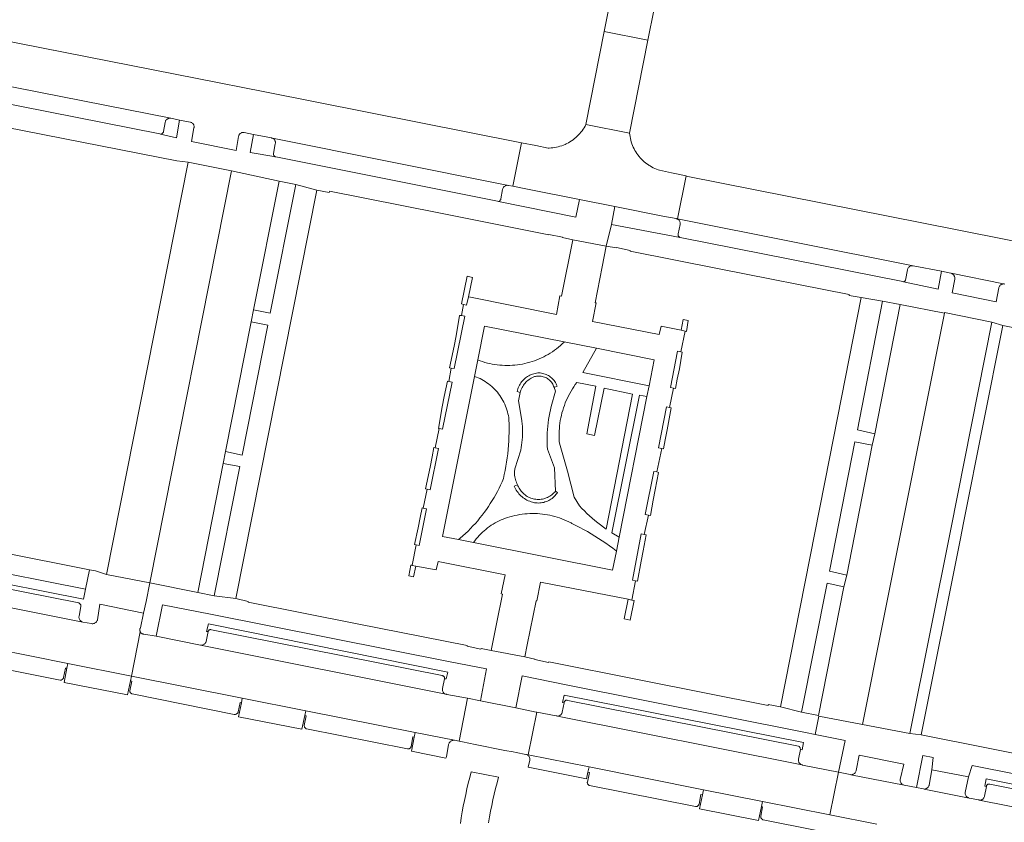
# Model space of a CAD drawing. Extents: x 152825 to 164088, y 457113 to 463005.
# Tile 70 of 256: x 156585 to 156685, y 459096 to 459178. Entities that reach past the tile are written whole.
import ezdxf

# ---------------------------------------------------------------- set-up
doc = ezdxf.new("R2010")
doc.units = 0
doc.header["$LTSCALE"] = 0.5
for name, color, linetype, lineweight in [('B-PV-VH-GESLOTENVERHARDING_ASFALT-GV', 251, 'CONTINUOUS', 18), ('B-PV-VH-ONVERHARD_ZAND-GV', 251, 'CONTINUOUS', 18), ('B-PV-VH-OPENVERHARDING_BETONSTRAATSTEEN-GV', 251, 'CONTINUOUS', 18)]:
    doc.layers.add(name, color=color, linetype=linetype, lineweight=lineweight)

msp = doc.modelspace()

# ---------------------------------------------------------------- linework, layer by layer
at = {"layer": 'B-PV-VH-GESLOTENVERHARDING_ASFALT-GV', "flags": 128}
msp.add_lwpolyline([(156632.853, 459096.365), (156632.955, 459096.951), (156633.065, 459097.535), (156633.183, 459098.118), (156633.309, 459098.699), (156633.442, 459099.279), (156633.583, 459099.857), (156633.732, 459100.432), (156633.889, 459101.006), (156631.1, 459101.566), (156630.945, 459100.986), (156630.797, 459100.404), (156630.658, 459099.82), (156630.526, 459099.235), (156630.402, 459098.647), (156630.286, 459098.058), (156630.177, 459097.468), (156630.077, 459096.876), (156629.984, 459096.283)], dxfattribs=at)
at = {"layer": 'B-PV-VH-ONVERHARD_ZAND-GV', "flags": 128}
for points in [[(156613.201, 459161.462), (156611.48, 459161.791), (156608.887, 459148.655), (156610.587, 459148.315)], [(156631.226, 459151.974), (156630.664, 459152.088), (156630.094, 459149.278), (156630.316, 459149.215), (156630.607, 459149.141), (156630.822, 459149.984)], [(156674.866, 459149.202), (156673.072, 459149.555), (156670.492, 459136.42), (156672.287, 459136.042)], [(156630.106, 459148.081), (156629.884, 459148.099), (156629.571, 459146.024), (156629.36, 459144.956), (156628.872, 459142.771), (156629.043, 459142.737), (156629.367, 459142.673), (156630.429, 459148.017)], [(156610.342, 459147.12), (156608.644, 459147.457), (156606.019, 459134.208), (156607.726, 459133.858)], [(156653.235, 459147.577), (156652.721, 459147.678), (156652.506, 459146.596), (156652.923, 459146.502), (156653.047, 459146.474)], [(156652.47, 459144.398), (156652.47, 459144.396), (156652.147, 459144.458), (156651.42, 459140.738), (156651.744, 459140.675), (156651.926, 459140.651), (156652.115, 459141.59), (156652.111, 459141.591), (156652.329, 459142.651), (156652.624, 459144.369)], [(156638.137, 459142.234), (156638.01, 459142.242), (156637.881, 459142.233), (156637.744, 459142.216), (156637.608, 459142.191), (156637.474, 459142.158), (156637.342, 459142.117), (156637.213, 459142.069), (156637.087, 459142.014), (156636.964, 459141.951), (156636.845, 459141.881), (156636.73, 459141.804), (156636.62, 459141.721), (156636.515, 459141.632), (156636.415, 459141.537), (156636.321, 459141.436), (156636.233, 459141.33), (156636.152, 459141.218), (156636.076, 459141.103), (156636.008, 459140.983), (156635.947, 459140.859), (156635.893, 459140.733), (156635.846, 459140.603), (156635.807, 459140.47), (156635.776, 459140.336), (156636.087, 459140.228), (156636.124, 459140.36), (156636.169, 459140.49), (156636.222, 459140.617), (156636.281, 459140.74), (156636.348, 459140.86), (156636.422, 459140.976), (156636.502, 459141.087), (156636.588, 459141.194), (156636.681, 459141.295), (156636.779, 459141.391), (156636.883, 459141.48), (156636.992, 459141.564), (156637.106, 459141.641), (156637.223, 459141.711), (156637.345, 459141.775), (156637.47, 459141.831), (156637.544, 459141.86), (156637.655, 459141.887), (156637.768, 459141.906), (156637.881, 459141.917), (156637.995, 459141.92), (156638.11, 459141.915), (156638.223, 459141.902), (156638.335, 459141.881), (156638.446, 459141.852), (156638.554, 459141.816), (156638.66, 459141.772), (156638.762, 459141.721), (156638.86, 459141.663), (156638.954, 459141.598), (156639.043, 459141.527), (156639.128, 459141.45), (156639.206, 459141.367), (156639.278, 459141.279), (156639.344, 459141.185), (156639.404, 459141.088), (156639.456, 459140.986), (156639.501, 459140.881), (156639.539, 459140.774), (156639.549, 459140.741), (156639.858, 459140.881), (156639.852, 459140.899), (156639.805, 459141.017), (156639.751, 459141.133), (156639.69, 459141.245), (156639.622, 459141.352), (156639.547, 459141.455), (156639.466, 459141.554), (156639.379, 459141.647), (156639.286, 459141.734), (156639.188, 459141.815), (156639.085, 459141.89), (156638.978, 459141.959), (156638.866, 459142.02), (156638.751, 459142.075), (156638.633, 459142.122), (156638.512, 459142.161), (156638.389, 459142.193), (156638.263, 459142.218)], [(156628.808, 459141.367), (156628.662, 459141.397), (156628.346, 459139.834), (156628.128, 459138.778), (156627.739, 459136.586), (156627.835, 459136.555), (156628.159, 459136.49), (156629.131, 459141.302)], [(156649.027, 459139.83), (156648.249, 459139.977), (156645.457, 459125.931), (156646.186, 459125.478)], [(156651.337, 459138.71), (156651.012, 459138.771), (156650.219, 459134.591), (156650.543, 459134.529), (156650.542, 459134.524), (156650.709, 459134.489), (156650.876, 459135.399), (156651.083, 459136.444), (156651.507, 459138.677)], [(156672.015, 459134.869), (156670.235, 459135.206), (156667.649, 459122.006), (156669.412, 459121.621)], [(156627.424, 459134.592), (156627.263, 459134.641), (156627.116, 459133.679), (156626.9, 459132.626), (156626.438, 459130.414), (156626.592, 459130.381), (156626.916, 459130.317), (156627.748, 459134.528)], [(156607.477, 459132.682), (156605.766, 459132.995), (156603.186, 459119.848), (156604.873, 459119.5)], [(156650.034, 459132.135), (156649.71, 459132.198), (156648.843, 459127.791), (156649.167, 459127.727), (156649.379, 459127.69), (156649.665, 459129.253), (156649.876, 459130.302), (156650.206, 459132.098)], [(156635.856, 459130.737), (156635.821, 459130.829), (156635.491, 459130.676), (156635.549, 459130.548), (156635.618, 459130.414), (156635.694, 459130.284), (156635.777, 459130.158), (156635.866, 459130.037), (156635.962, 459129.92), (156636.063, 459129.809), (156636.171, 459129.704), (156636.284, 459129.604), (156636.402, 459129.51), (156636.524, 459129.423), (156636.652, 459129.343), (156636.783, 459129.269), (156636.918, 459129.203), (156637.057, 459129.143), (156637.198, 459129.091), (156637.342, 459129.047), (156637.407, 459129.031), (156637.541, 459129.004), (156637.675, 459128.985), (156637.811, 459128.973), (156637.947, 459128.97), (156638.083, 459128.975), (156638.219, 459128.988), (156638.353, 459129.009), (156638.486, 459129.037), (156638.618, 459129.074), (156638.747, 459129.118), (156638.873, 459129.169), (156638.995, 459129.228), (156639.115, 459129.294), (156639.23, 459129.367), (156639.34, 459129.446), (156639.446, 459129.532), (156639.547, 459129.624), (156639.642, 459129.721), (156639.731, 459129.824), (156639.814, 459129.932), (156639.89, 459130.045), (156639.707, 459130.194), (156639.621, 459130.091), (156639.529, 459129.994), (156639.431, 459129.902), (156639.328, 459129.816), (156639.22, 459129.736), (156639.108, 459129.663), (156638.991, 459129.597), (156638.87, 459129.538), (156638.747, 459129.486), (156638.62, 459129.442), (156638.491, 459129.405), (156638.36, 459129.376), (156638.228, 459129.355), (156638.094, 459129.342), (156637.96, 459129.337), (156637.826, 459129.339), (156637.692, 459129.35), (156637.559, 459129.369), (156637.428, 459129.395), (156637.298, 459129.43), (156637.171, 459129.472), (156637.046, 459129.521), (156636.925, 459129.578), (156636.807, 459129.642), (156636.693, 459129.713), (156636.584, 459129.791), (156636.479, 459129.875), (156636.38, 459129.965), (156636.286, 459130.061), (156636.198, 459130.162), (156636.116, 459130.269), (156636.041, 459130.38), (156635.972, 459130.495), (156635.911, 459130.614)], [(156626.198, 459128.444), (156626.076, 459128.468), (156625.894, 459127.499), (156625.683, 459126.441), (156625.317, 459124.724), (156625.457, 459124.698), (156625.458, 459124.701), (156625.782, 459124.637), (156626.522, 459128.38)], [(156648.749, 459125.761), (156648.748, 459125.756), (156648.424, 459125.817), (156647.539, 459121.095), (156647.848, 459121.038), (156648.054, 459121.01), (156648.435, 459123.047), (156648.645, 459124.1), (156648.946, 459125.727)], [(156625.423, 459122.544), (156625.06, 459122.614), (156625.061, 459122.617), (156624.941, 459122.642), (156624.721, 459121.529), (156625.204, 459121.433)], [(156669.121, 459120.424), (156667.398, 459120.78), (156664.784, 459107.632), (156666.535, 459107.304)], [(156647.47, 459119.076), (156647.104, 459119.148), (156646.703, 459117.159), (156647.31, 459117.037), (156647.711, 459119.025)]]:
    msp.add_lwpolyline(points, close=True, dxfattribs=at)
at = {"layer": 'B-PV-VH-OPENVERHARDING_BETONSTRAATSTEEN-GV', "flags": 128}
for points in [[(156653.683, 459198.745), (156656.113, 459211.256), (156656.146, 459211.453), (156651.622, 459212.299), (156651.616, 459212.28), (156651.593, 459212.224), (156651.557, 459212.06), (156650.929, 459208.76), (156649.207, 459199.856), (156649.178, 459199.687), (156649.142, 459199.519), (156644.66, 459177.059), (156649.105, 459176.171), (156653.637, 459198.558)], [(156649.105, 459176.171), (156644.66, 459177.059), (156642.797, 459167.567), (156647.253, 459166.703)], [(156647.253, 459166.703), (156642.797, 459167.567), (156642.709, 459167.402), (156642.615, 459167.241), (156642.513, 459167.084), (156642.405, 459166.932), (156642.291, 459166.784), (156642.17, 459166.642), (156642.043, 459166.505), (156641.911, 459166.373), (156641.773, 459166.247), (156641.63, 459166.128), (156641.482, 459166.014), (156641.329, 459165.907), (156641.171, 459165.806), (156641.01, 459165.713), (156640.844, 459165.626), (156640.785, 459165.598), (156640.675, 459165.547), (156640.503, 459165.475), (156640.328, 459165.41), (156640.15, 459165.353), (156639.97, 459165.303), (156639.788, 459165.261), (156639.605, 459165.227), (156639.42, 459165.201), (156639.234, 459165.183), (156639.047, 459165.173), (156638.928, 459165.171), (156637.695, 459165.419), (156636.208, 459165.704), (156635.334, 459161.269), (156636.839, 459160.968), (156642.147, 459159.913), (156645.753, 459159.198), (156650.646, 459158.234), (156652, 459157.969), (156652.035, 459157.962), (156652.148, 459157.94), (156653.01, 459162.323), (156651.531, 459162.64), (156650.292, 459162.911), (156650.18, 459162.948), (156650.004, 459163.012), (156649.832, 459163.084), (156649.663, 459163.163), (156649.498, 459163.249), (156649.336, 459163.342), (156649.247, 459163.397), (156649.179, 459163.442), (156649.025, 459163.549), (156648.877, 459163.662), (156648.734, 459163.781), (156648.596, 459163.907), (156648.463, 459164.038), (156648.336, 459164.175), (156648.215, 459164.317), (156648.101, 459164.464), (156647.992, 459164.616), (156647.891, 459164.772), (156647.796, 459164.933), (156647.708, 459165.097), (156647.627, 459165.266), (156647.554, 459165.437), (156647.488, 459165.612), (156647.429, 459165.789), (156647.378, 459165.968), (156647.335, 459166.15), (156647.3, 459166.333), (156647.273, 459166.517)], [(156634.882, 459161.359), (156610.816, 459166.169), (156610.872, 459166.141), (156610.923, 459166.107), (156610.97, 459166.066), (156611.011, 459166.019), (156611.046, 459165.968), (156611.074, 459165.913), (156611.094, 459165.854), (156611.107, 459165.793), (156611.112, 459165.731), (156611.109, 459165.669), (156611.098, 459165.608), (156610.918, 459164.619), (156610.913, 459164.57), (156610.917, 459164.52), (156610.928, 459164.472), (156610.947, 459164.426), (156610.973, 459164.384), (156611.006, 459164.347), (156611.044, 459164.315), (156611.086, 459164.29), (156611.132, 459164.272), (156611.167, 459164.264), (156633.773, 459159.746), (156633.886, 459159.723), (156633.935, 459159.742), (156633.98, 459159.768), (156634.021, 459159.801), (156634.057, 459159.84), (156634.086, 459159.883), (156634.108, 459159.931), (156634.123, 459159.981), (156634.124, 459159.985), (156634.294, 459160.96), (156634.302, 459160.996), (156634.321, 459161.056), (156634.348, 459161.113), (156634.382, 459161.166), (156634.422, 459161.214), (156634.468, 459161.257), (156634.519, 459161.294), (156634.574, 459161.324), (156634.633, 459161.346), (156634.694, 459161.361), (156634.757, 459161.369), (156634.82, 459161.368)], [(156606.645, 459162.852), (156602.199, 459163.727), (156593.869, 459121.687), (156598.3, 459120.825)], [(156611.48, 459161.791), (156606.645, 459162.852), (156598.3, 459120.825), (156603.186, 459119.848), (156605.766, 459132.995), (156606.019, 459134.208), (156608.644, 459147.457), (156608.887, 459148.655)], [(156615.349, 459160.881), (156613.201, 459161.462), (156610.587, 459148.315), (156608.887, 459148.655), (156608.644, 459147.457), (156610.342, 459147.12), (156607.726, 459133.858), (156606.019, 459134.208), (156605.766, 459132.995), (156607.477, 459132.682), (156604.873, 459119.5), (156607.062, 459119.221)], [(156652.148, 459157.94), (156652.035, 459157.962), (156652.095, 459157.944), (156652.152, 459157.918), (156652.205, 459157.885), (156652.254, 459157.846), (156652.298, 459157.801), (156652.335, 459157.75), (156652.365, 459157.696), (156652.389, 459157.637), (156652.404, 459157.577), (156652.412, 459157.515), (156652.412, 459157.452), (156652.404, 459157.39), (156652.209, 459156.408), (156652.199, 459156.361), (156652.196, 459156.313), (156652.202, 459156.265), (156652.216, 459156.219), (156652.236, 459156.176), (156652.264, 459156.136), (156652.298, 459156.102), (156652.337, 459156.074), (156652.38, 459156.053), (156652.4, 459156.046), (156675.122, 459151.545), (156675.207, 459151.527), (156675.246, 459151.532), (156675.282, 459151.545), (156675.316, 459151.565), (156675.345, 459151.591), (156675.367, 459151.623), (156675.383, 459151.658), (156675.391, 459151.696), (156675.392, 459151.702), (156675.612, 459152.763), (156675.616, 459152.782), (156675.634, 459152.843), (156675.659, 459152.901), (156675.692, 459152.955), (156675.731, 459153.005), (156675.776, 459153.05), (156675.827, 459153.088), (156675.881, 459153.12), (156675.94, 459153.145), (156676.001, 459153.162), (156676.064, 459153.171), (156676.127, 459153.173), (156676.19, 459153.166)], [(156644.875, 459155.161), (156641.45, 459155.822), (156640.295, 459150.067), (156640.143, 459150.1), (156639.787, 459148.212), (156630.832, 459149.982), (156630.822, 459149.984), (156630.607, 459149.141), (156630.316, 459149.215), (156630.106, 459148.081), (156630.429, 459148.017), (156629.367, 459142.673), (156629.043, 459142.737), (156628.808, 459141.367), (156629.131, 459141.302), (156628.159, 459136.49), (156627.835, 459136.555), (156627.424, 459134.592), (156627.748, 459134.528), (156626.916, 459130.317), (156626.592, 459130.381), (156626.198, 459128.444), (156626.522, 459128.38), (156625.782, 459124.637), (156625.458, 459124.701), (156625.457, 459124.698), (156625.061, 459122.617), (156625.06, 459122.614), (156625.423, 459122.544), (156627.5, 459122.14), (156627.709, 459122.998), (156634.547, 459121.635), (156634.164, 459119.713), (156634.275, 459119.691), (156633.704, 459116.812), (156633.133, 459113.931), (156636.569, 459113.268), (156636.816, 459114.504), (156637.716, 459119.008), (156637.799, 459118.993), (156638.174, 459120.901), (156647.104, 459119.148), (156647.47, 459119.076), (156647.848, 459121.038), (156647.539, 459121.095), (156648.424, 459125.817), (156648.748, 459125.756), (156648.749, 459125.761), (156649.167, 459127.727), (156648.843, 459127.791), (156649.71, 459132.198), (156650.034, 459132.135), (156650.542, 459134.524), (156650.543, 459134.529), (156650.219, 459134.591), (156651.012, 459138.771), (156651.337, 459138.71), (156651.744, 459140.675), (156651.42, 459140.738), (156652.147, 459144.458), (156652.47, 459144.396), (156652.47, 459144.398), (156652.923, 459146.502), (156652.506, 459146.596), (156650.462, 459147.004), (156650.265, 459146.15), (156643.454, 459147.484), (156643.834, 459149.385), (156643.746, 459149.402), (156644.464, 459153.066)], [(156685.413, 459151.312), (156680.057, 459152.399), (156680.118, 459152.378), (156680.175, 459152.35), (156680.229, 459152.316), (156680.277, 459152.274), (156680.321, 459152.227), (156680.358, 459152.175), (156680.388, 459152.119), (156680.411, 459152.06), (156680.426, 459151.998), (156680.434, 459151.934), (156680.433, 459151.87), (156680.425, 459151.807), (156680.153, 459150.391), (156684.655, 459149.484), (156684.921, 459150.907), (156684.936, 459150.965), (156684.959, 459151.023), (156684.989, 459151.079), (156685.026, 459151.13), (156685.069, 459151.176), (156685.118, 459151.216), (156685.171, 459151.25), (156685.228, 459151.277), (156685.288, 459151.296), (156685.35, 459151.308)], [(156662.638, 459108.191), (156664.784, 459107.632), (156667.398, 459120.78), (156669.121, 459120.424), (156669.412, 459121.621), (156667.649, 459122.006), (156670.235, 459135.206), (156672.015, 459134.869), (156672.287, 459136.042), (156670.492, 459136.42), (156673.072, 459149.555), (156670.889, 459149.916), (156667.635, 459133.522)], [(156679.38, 459148.342), (156674.866, 459149.202), (156672.287, 459136.042), (156672.015, 459134.869), (156669.412, 459121.621), (156669.121, 459120.424), (156666.535, 459107.304), (156666.547, 459107.219), (156671.019, 459106.37)], [(156684.231, 459147.42), (156679.387, 459148.415), (156679.38, 459148.342), (156671.019, 459106.37), (156675.85, 459105.453), (156680.028, 459126.32)], [(156643.888, 459144.75), (156649.771, 459143.587), (156649.24, 459140.905), (156649.027, 459139.83), (156646.186, 459125.478), (156645.908, 459124.074), (156645.523, 459122.13), (156631.336, 459124.934), (156629.807, 459125.236), (156628.164, 459125.561), (156631.422, 459141.887), (156631.757, 459143.566), (156632.444, 459147.01), (156640.589, 459145.4)], [(156685.336, 459147.076), (156684.231, 459147.42), (156680.028, 459126.32), (156675.85, 459105.453), (156677.004, 459105.32), (156681.008, 459125.366), (156681.321, 459126.935)], [(156643.888, 459144.75), (156640.589, 459145.4), (156640.568, 459145.379), (156640.382, 459145.201), (156640.191, 459145.029), (156639.995, 459144.864), (156639.794, 459144.704), (156639.588, 459144.551), (156639.377, 459144.404), (156639.162, 459144.264), (156638.942, 459144.13), (156638.719, 459144.004), (156638.491, 459143.884), (156638.26, 459143.772), (156638.026, 459143.667), (156637.788, 459143.569), (156637.548, 459143.479), (156637.305, 459143.396), (156637.059, 459143.321), (156636.811, 459143.253), (156636.562, 459143.194), (156636.31, 459143.142), (156636.057, 459143.098), (156635.803, 459143.062), (156635.547, 459143.034), (156635.291, 459143.013), (156635.035, 459143.001), (156634.778, 459142.997), (156634.521, 459143.001), (156634.264, 459143.012), (156634.008, 459143.032), (156633.753, 459143.06), (156633.499, 459143.095), (156633.245, 459143.139), (156632.994, 459143.19), (156632.744, 459143.249), (156632.496, 459143.316), (156632.25, 459143.391), (156632.007, 459143.473), (156631.757, 459143.566), (156631.422, 459141.887), (156631.615, 459141.816), (156631.805, 459141.738), (156631.991, 459141.652), (156632.174, 459141.559), (156632.354, 459141.459), (156632.529, 459141.352), (156632.7, 459141.239), (156632.867, 459141.119), (156633.029, 459140.992), (156633.185, 459140.859), (156633.337, 459140.72), (156633.483, 459140.576), (156633.623, 459140.426), (156633.757, 459140.27), (156633.885, 459140.11), (156634.006, 459139.944), (156634.122, 459139.774), (156634.23, 459139.6), (156634.332, 459139.421), (156634.426, 459139.239), (156634.513, 459139.053), (156634.593, 459138.864), (156634.666, 459138.672), (156634.731, 459138.477), (156634.789, 459138.28), (156634.838, 459138.08), (156634.88, 459137.879), (156634.914, 459137.677), (156634.94, 459137.473), (156634.942, 459137.459), (156634.954, 459137.026), (156634.957, 459136.594), (156634.953, 459136.161), (156634.94, 459135.728), (156634.92, 459135.296), (156634.891, 459134.864), (156634.855, 459134.433), (156634.811, 459134.003), (156634.758, 459133.573), (156634.698, 459133.145), (156634.63, 459132.717), (156634.554, 459132.291), (156634.47, 459131.867), (156634.383, 459131.465), (156634.24, 459131.133), (156634.09, 459130.804), (156633.933, 459130.479), (156633.769, 459130.157), (156633.597, 459129.839), (156633.419, 459129.524), (156633.234, 459129.214), (156633.041, 459128.908), (156632.843, 459128.606), (156632.637, 459128.309), (156632.425, 459128.016), (156632.206, 459127.728), (156631.982, 459127.445), (156631.751, 459127.167), (156631.514, 459126.895), (156631.27, 459126.627), (156631.021, 459126.365), (156630.767, 459126.109), (156630.506, 459125.858), (156630.241, 459125.613), (156629.97, 459125.374), (156629.807, 459125.236), (156631.336, 459124.934), (156631.471, 459125.121), (156631.612, 459125.303), (156631.759, 459125.481), (156631.912, 459125.653), (156632.071, 459125.819), (156632.236, 459125.981), (156632.407, 459126.136), (156632.583, 459126.285), (156632.763, 459126.428), (156632.949, 459126.565), (156633.139, 459126.695), (156633.334, 459126.818), (156633.533, 459126.935), (156633.735, 459127.045), (156633.942, 459127.147), (156634.152, 459127.243), (156634.365, 459127.331), (156634.581, 459127.411), (156634.799, 459127.484), (156635.02, 459127.55), (156635.244, 459127.607), (156635.297, 459127.62), (156635.546, 459127.682), (156635.797, 459127.736), (156636.049, 459127.783), (156636.303, 459127.821), (156636.558, 459127.852), (156636.814, 459127.874), (156637.07, 459127.889), (156637.327, 459127.896), (156637.583, 459127.894), (156637.84, 459127.885), (156638.096, 459127.868), (156638.351, 459127.842), (156638.606, 459127.809), (156638.859, 459127.768), (156639.111, 459127.719), (156639.361, 459127.662), (156639.61, 459127.597), (156639.856, 459127.525), (156640.1, 459127.445), (156640.341, 459127.358), (156640.58, 459127.262), (156640.815, 459127.16), (156641.047, 459127.05), (156641.276, 459126.933), (156641.371, 459126.882), (156641.77, 459126.687), (156642.166, 459126.484), (156642.558, 459126.275), (156642.946, 459126.058), (156643.331, 459125.834), (156643.711, 459125.604), (156644.087, 459125.367), (156644.458, 459125.123), (156644.826, 459124.872), (156645.188, 459124.615), (156645.546, 459124.351), (156645.899, 459124.081), (156645.908, 459124.074), (156646.186, 459125.478), (156645.457, 459125.931), (156648.249, 459139.977), (156649.027, 459139.83), (156649.24, 459140.905), (156642.487, 459142.288)], [(156637.881, 459142.233), (156638.01, 459142.242), (156638.137, 459142.234), (156638.263, 459142.218), (156638.389, 459142.193), (156638.512, 459142.161), (156638.633, 459142.122), (156638.751, 459142.075), (156638.866, 459142.02), (156638.978, 459141.959), (156639.085, 459141.89), (156639.188, 459141.815), (156639.286, 459141.734), (156639.379, 459141.647), (156639.466, 459141.554), (156639.547, 459141.455), (156639.622, 459141.352), (156639.69, 459141.245), (156639.751, 459141.133), (156639.805, 459141.017), (156639.852, 459140.899), (156639.858, 459140.881), (156639.549, 459140.741), (156639.679, 459140.362), (156639.245, 459138.819), (156639.168, 459138.488), (156639.099, 459138.155), (156639.038, 459137.821), (156638.985, 459137.485), (156638.94, 459137.148), (156638.902, 459136.81), (156638.873, 459136.472), (156638.852, 459136.132), (156638.838, 459135.793), (156638.833, 459135.453), (156638.836, 459135.113), (156638.846, 459134.773), (156638.863, 459134.461), (156639.596, 459132.548), (156639.707, 459130.194), (156639.89, 459130.045), (156639.814, 459129.932), (156639.731, 459129.824), (156639.642, 459129.721), (156639.547, 459129.624), (156639.446, 459129.532), (156639.34, 459129.446), (156639.23, 459129.367), (156639.115, 459129.294), (156638.995, 459129.228), (156638.873, 459129.169), (156638.747, 459129.118), (156638.618, 459129.074), (156638.486, 459129.037), (156638.353, 459129.009), (156638.219, 459128.988), (156638.083, 459128.975), (156637.947, 459128.97), (156637.811, 459128.973), (156637.675, 459128.985), (156637.541, 459129.004), (156637.407, 459129.031), (156637.342, 459129.047), (156637.198, 459129.091), (156637.057, 459129.143), (156636.918, 459129.203), (156636.783, 459129.269), (156636.652, 459129.343), (156636.524, 459129.423), (156636.402, 459129.51), (156636.284, 459129.604), (156636.171, 459129.704), (156636.063, 459129.809), (156635.962, 459129.92), (156635.866, 459130.037), (156635.777, 459130.158), (156635.694, 459130.284), (156635.618, 459130.414), (156635.549, 459130.548), (156635.491, 459130.676), (156635.821, 459130.829), (156635.756, 459130.959), (156635.699, 459131.092), (156635.649, 459131.229), (156635.606, 459131.367), (156635.571, 459131.508), (156635.545, 459131.651), (156635.525, 459131.795), (156635.514, 459131.939), (156635.511, 459132.085), (156635.516, 459132.23), (156635.529, 459132.374), (156635.541, 459132.463), (156636.138, 459134.351), (156636.19, 459134.617), (156636.234, 459134.885), (156636.271, 459135.154), (156636.299, 459135.424), (156636.319, 459135.695), (156636.332, 459135.966), (156636.336, 459136.237), (156636.332, 459136.509), (156636.321, 459136.78), (156636.301, 459137.051), (156636.273, 459137.321), (156636.264, 459137.398), (156635.924, 459139.384), (156636.087, 459140.228), (156635.776, 459140.336), (156635.807, 459140.47), (156635.846, 459140.603), (156635.893, 459140.733), (156635.947, 459140.859), (156636.008, 459140.983), (156636.076, 459141.103), (156636.152, 459141.218), (156636.233, 459141.33), (156636.321, 459141.436), (156636.415, 459141.537), (156636.515, 459141.632), (156636.62, 459141.721), (156636.73, 459141.804), (156636.845, 459141.881), (156636.964, 459141.951), (156637.087, 459142.014), (156637.213, 459142.069), (156637.342, 459142.117), (156637.474, 459142.158), (156637.608, 459142.191), (156637.744, 459142.216)], [(156641.709, 459141.053), (156641.867, 459141.269), (156643.792, 459140.903), (156642.879, 459136.019), (156643.658, 459135.852), (156644.658, 459140.682), (156647.566, 459140.062), (156644.862, 459126.313), (156644.577, 459126.516), (156644.286, 459126.732), (156643.999, 459126.955), (156643.718, 459127.183), (156643.442, 459127.418), (156643.171, 459127.66), (156642.906, 459127.907), (156642.646, 459128.159), (156642.392, 459128.418), (156642.143, 459128.682), (156641.61, 459129.568), (156640.923, 459132.225), (156640.093, 459135.085), (156640.08, 459135.249), (156640.065, 459135.516), (156640.058, 459135.784), (156640.059, 459136.051), (156640.069, 459136.318), (156640.086, 459136.585), (156640.111, 459136.851), (156640.144, 459137.116), (156640.185, 459137.38), (156640.234, 459137.643), (156640.29, 459137.905), (156640.355, 459138.164), (156640.427, 459138.421), (156640.507, 459138.677), (156640.595, 459138.929), (156640.69, 459139.179), (156640.792, 459139.426), (156640.902, 459139.67), (156641.019, 459139.91), (156641.143, 459140.147), (156641.274, 459140.38), (156641.412, 459140.609), (156641.557, 459140.833)], [(156556.085, 459129.335), (156555.687, 459127.333), (156591.733, 459120.187), (156592.127, 459122.172)], [(156607.062, 459119.221), (156604.873, 459119.5), (156603.186, 459119.848), (156598.3, 459120.825), (156597.933, 459118.921), (156597.666, 459117.724), (156597.336, 459116.231), (156597.311, 459116.179), (156597.293, 459116.123), (156597.282, 459116.066), (156597.28, 459116.008), (156597.286, 459115.95), (156597.299, 459115.893), (156597.321, 459115.839), (156597.349, 459115.788), (156597.384, 459115.742), (156597.425, 459115.701), (156597.472, 459115.665), (156597.522, 459115.637), (156597.576, 459115.615), (156597.633, 459115.602), (156597.691, 459115.596), (156597.695, 459115.596), (156598.958, 459115.379), (156599.602, 459118.592), (156604.473, 459117.628), (156628.935, 459112.788), (156632.667, 459112.049), (156632.054, 459108.788), (156635.65, 459108.079), (156636.282, 459111.333), (156640.79, 459110.434), (156665.212, 459105.565), (156666.179, 459105.372), (156666.547, 459107.219), (156666.535, 459107.304), (156664.784, 459107.632), (156662.638, 459108.191), (156661.402, 459108.434), (156661.382, 459108.334), (156648.245, 459110.934), (156638.995, 459112.764), (156638.985, 459112.715), (156637.587, 459113.004), (156637.598, 459113.053), (156636.569, 459113.268), (156633.133, 459113.931), (156632.098, 459114.125), (156632.088, 459114.076), (156630.685, 459114.374), (156630.695, 459114.423), (156619.468, 459116.651), (156608.32, 459118.864), (156608.334, 459118.935)], [(156604.535, 459116.065), (156604.491, 459116.069), (156604.448, 459116.065), (156604.406, 459116.052), (156604.367, 459116.033), (156604.332, 459116.007), (156604.302, 459115.975), (156604.279, 459115.938), (156604.262, 459115.897), (156604.254, 459115.854), (156604.051, 459114.863), (156604.036, 459114.819), (156604.009, 459114.76), (156603.975, 459114.703), (156603.933, 459114.652), (156603.887, 459114.606), (156603.834, 459114.566), (156603.778, 459114.532), (156603.717, 459114.506), (156603.654, 459114.487), (156603.589, 459114.475), (156603.524, 459114.472), (156603.458, 459114.477), (156628.498, 459109.477), (156628.451, 459109.493), (156628.396, 459109.521), (156628.345, 459109.555), (156628.298, 459109.595), (156628.258, 459109.642), (156628.224, 459109.693), (156628.197, 459109.748), (156628.177, 459109.806), (156628.165, 459109.866), (156628.161, 459109.927), (156628.164, 459109.989), (156628.176, 459110.049), (156628.372, 459111.031), (156628.375, 459111.057), (156628.375, 459111.106), (156628.367, 459111.154), (156628.352, 459111.2), (156628.329, 459111.243), (156628.299, 459111.282), (156628.263, 459111.315), (156628.223, 459111.342), (156628.178, 459111.362), (156628.131, 459111.375), (156604.594, 459116.046), (156604.577, 459116.053)], [(156628.72, 459111.705), (156604.278, 459116.642), (156604.093, 459115.879), (156604.254, 459115.854), (156604.262, 459115.897), (156604.279, 459115.938), (156604.302, 459115.975), (156604.332, 459116.007), (156604.367, 459116.033), (156604.406, 459116.052), (156604.448, 459116.065), (156604.491, 459116.069), (156604.535, 459116.065), (156604.577, 459116.053), (156604.594, 459116.046), (156628.131, 459111.375), (156628.178, 459111.362), (156628.223, 459111.342), (156628.263, 459111.315), (156628.299, 459111.282), (156628.329, 459111.243), (156628.352, 459111.2), (156628.367, 459111.154), (156628.375, 459111.106), (156628.375, 459111.057), (156628.372, 459111.031), (156628.523, 459111.043)], [(156597.321, 459115.839), (156596.418, 459111.324), (156607.733, 459109.075), (156614.217, 459107.786), (156625.377, 459105.567), (156629.378, 459104.772), (156629.866, 459104.671), (156630.699, 459109.071), (156628.589, 459109.459), (156628.569, 459109.461), (156628.509, 459109.473), (156628.498, 459109.477), (156603.458, 459114.477), (156598.958, 459115.379), (156597.695, 459115.596), (156597.691, 459115.596), (156597.633, 459115.602), (156597.576, 459115.615), (156597.522, 459115.637), (156597.472, 459115.665), (156597.425, 459115.701), (156597.384, 459115.742), (156597.349, 459115.788)], [(156596.317, 459110.83), (156596.418, 459111.324), (156589.914, 459112.617), (156589.816, 459112.126), (156589.552, 459110.683), (156596.029, 459109.408)], [(156607.638, 459108.599), (156607.733, 459109.075), (156596.418, 459111.324), (156596.317, 459110.83), (156596.454, 459110.801), (156596.261, 459109.828), (156596.261, 459109.778), (156596.269, 459109.729), (156596.284, 459109.682), (156596.307, 459109.638), (156596.337, 459109.598), (156596.373, 459109.564), (156596.414, 459109.536), (156596.459, 459109.514), (156596.498, 459109.502), (156606.892, 459107.409), (156606.946, 459107.404), (156607.001, 459107.406), (156607.054, 459107.417), (156607.105, 459107.435), (156607.153, 459107.46), (156607.197, 459107.493), (156607.236, 459107.531), (156607.268, 459107.575), (156607.294, 459107.623), (156607.308, 459107.658), (156607.512, 459108.611)], [(156614.121, 459107.303), (156614.217, 459107.786), (156607.733, 459109.075), (156607.638, 459108.599), (156607.339, 459107.166), (156613.822, 459105.893)], [(156632.054, 459108.788), (156630.699, 459109.071), (156629.866, 459104.671), (156630.211, 459104.6), (156631.5, 459104.349), (156634.536, 459103.737), (156635.37, 459103.586), (156635.692, 459103.528), (156636.679, 459103.328), (156636.889, 459103.286), (156637.778, 459107.644), (156637.731, 459107.653), (156635.65, 459108.079)], [(156640.898, 459108.859), (156640.851, 459108.864), (156640.804, 459108.86), (156640.757, 459108.849), (156640.714, 459108.83), (156640.674, 459108.804), (156640.639, 459108.771), (156640.611, 459108.734), (156640.588, 459108.692), (156640.574, 459108.646), (156640.567, 459108.599), (156640.566, 459108.585), (156640.378, 459107.633), (156640.378, 459107.63), (156640.363, 459107.571), (156640.34, 459107.514), (156640.311, 459107.461), (156640.275, 459107.412), (156640.232, 459107.368), (156640.184, 459107.33), (156640.132, 459107.298), (156640.076, 459107.274), (156640.017, 459107.257), (156639.957, 459107.248), (156639.896, 459107.247), (156664.817, 459102.274), (156664.758, 459102.3), (156664.703, 459102.333), (156664.653, 459102.372), (156664.608, 459102.418), (156664.569, 459102.469), (156664.536, 459102.524), (156664.511, 459102.583), (156664.493, 459102.644), (156664.483, 459102.707), (156664.481, 459102.771), (156664.487, 459102.835), (156664.69, 459103.826), (156664.684, 459103.884), (156664.671, 459103.94), (156664.649, 459103.994), (156664.621, 459104.045), (156664.586, 459104.091), (156664.545, 459104.132), (156664.498, 459104.167), (156664.475, 459104.181), (156640.944, 459108.847)], [(156665.007, 459104.536), (156640.578, 459109.372), (156640.402, 459108.623), (156640.566, 459108.585), (156640.567, 459108.599), (156640.574, 459108.646), (156640.588, 459108.692), (156640.611, 459108.734), (156640.639, 459108.771), (156640.674, 459108.804), (156640.714, 459108.83), (156640.757, 459108.849), (156640.804, 459108.86), (156640.851, 459108.864), (156640.898, 459108.859), (156640.944, 459108.847), (156664.475, 459104.181), (156664.498, 459104.167), (156664.545, 459104.132), (156664.586, 459104.091), (156664.621, 459104.045), (156664.649, 459103.994), (156664.671, 459103.94), (156664.684, 459103.884), (156664.69, 459103.826), (156664.866, 459103.791)], [(156614.217, 459107.786), (156614.121, 459107.303), (156614.256, 459107.281), (156614.048, 459106.292), (156614.054, 459106.235), (156614.068, 459106.179), (156614.089, 459106.126), (156614.117, 459106.077), (156614.153, 459106.032), (156614.194, 459105.992), (156614.24, 459105.958), (156614.28, 459105.936), (156624.601, 459103.888), (156624.654, 459103.889), (156624.706, 459103.898), (156624.756, 459103.914), (156624.803, 459103.938), (156624.846, 459103.969), (156624.884, 459104.006), (156624.916, 459104.048), (156624.941, 459104.094), (156624.957, 459104.138), (156625.148, 459105.109), (156625.281, 459105.087), (156625.377, 459105.567)], [(156636.889, 459103.286), (156643.112, 459102.049), (156654.781, 459099.73), (156660.799, 459098.534), (156667.69, 459097.165), (156668.558, 459101.532), (156664.903, 459102.251), (156664.878, 459102.256), (156664.817, 459102.274), (156639.896, 459107.247), (156639.835, 459107.254), (156639.776, 459107.269), (156637.778, 459107.644)], [(156625.377, 459105.567), (156625.281, 459105.087), (156625.011, 459103.659), (156628.518, 459102.951), (156628.561, 459103.078), (156628.787, 459104.344), (156628.803, 459104.407), (156628.827, 459104.468), (156628.858, 459104.525), (156628.896, 459104.578), (156628.94, 459104.627), (156628.99, 459104.669), (156629.044, 459104.705), (156629.103, 459104.734), (156629.165, 459104.756), (156629.228, 459104.77), (156629.293, 459104.776), (156629.359, 459104.774), (156629.378, 459104.772)], [(156643.005, 459101.509), (156643.112, 459102.049), (156636.889, 459103.286), (156636.679, 459103.328), (156636.74, 459103.31), (156636.799, 459103.284), (156636.854, 459103.251), (156636.905, 459103.212), (156636.95, 459103.166), (156636.989, 459103.116), (156637.022, 459103.061), (156637.047, 459103.002), (156637.065, 459102.94), (156637.075, 459102.877), (156637.078, 459102.813), (156637.073, 459102.757), (156636.914, 459102.026), (156642.864, 459100.848)], [(156669.827, 459101.266), (156675.269, 459100.195), (156675.189, 459100.219), (156675.131, 459100.246), (156675.078, 459100.28), (156675.028, 459100.32), (156674.984, 459100.366), (156674.946, 459100.417), (156674.915, 459100.473), (156674.892, 459100.532), (156674.875, 459100.594), (156674.867, 459100.657), (156674.867, 459100.721), (156674.874, 459100.784), (156675.226, 459102.342), (156670.681, 459103.255), (156670.372, 459101.678), (156670.363, 459101.641), (156670.341, 459101.58), (156670.313, 459101.523), (156670.277, 459101.469), (156670.235, 459101.42), (156670.187, 459101.377), (156670.135, 459101.341), (156670.078, 459101.31), (156670.017, 459101.288), (156669.955, 459101.273), (156669.891, 459101.266)], [(156654.68, 459099.22), (156654.781, 459099.73), (156643.112, 459102.049), (156643.005, 459101.509), (156643.145, 459101.48), (156642.948, 459100.518), (156642.94, 459100.471), (156642.94, 459100.424), (156642.948, 459100.377), (156642.964, 459100.332), (156642.987, 459100.29), (156643.016, 459100.253), (156643.052, 459100.221), (156643.092, 459100.196), (156643.136, 459100.177), (156643.173, 459100.168), (156653.994, 459098.029), (156654.042, 459098.023), (156654.09, 459098.025), (156654.137, 459098.035), (156654.182, 459098.053), (156654.223, 459098.078), (156654.259, 459098.109), (156654.29, 459098.146), (156654.315, 459098.188), (156654.332, 459098.233), (156654.336, 459098.249), (156654.537, 459099.246)], [(156677.299, 459099.805), (156681.909, 459098.881), (156681.846, 459098.898), (156681.786, 459098.922), (156681.729, 459098.954), (156681.677, 459098.992), (156681.629, 459099.037), (156681.588, 459099.087), (156681.552, 459099.141), (156681.524, 459099.2), (156681.503, 459099.262), (156681.49, 459099.325), (156681.485, 459099.39), (156681.488, 459099.455), (156681.826, 459101.031), (156678.106, 459101.772), (156677.812, 459100.192), (156677.809, 459100.177), (156677.79, 459100.117), (156677.764, 459100.06), (156677.731, 459100.008), (156677.692, 459099.959), (156677.647, 459099.916), (156677.596, 459099.88), (156677.542, 459099.85), (156677.484, 459099.827), (156677.423, 459099.812), (156677.361, 459099.805)], [(156660.697, 459098.02), (156660.799, 459098.534), (156654.781, 459099.73), (156654.68, 459099.22), (156654.386, 459097.786), (156660.417, 459096.607)]]:
    msp.add_lwpolyline(points, close=True, dxfattribs=at)
for points in [[(156571.041, 459173.992), (156600.428, 459168.203), (156601.331, 459168.029), (156602.396, 459167.826), (156602.401, 459167.825), (156602.462, 459167.811), (156602.521, 459167.79), (156602.576, 459167.761), (156602.628, 459167.725), (156602.674, 459167.683), (156602.715, 459167.636), (156602.749, 459167.584), (156602.776, 459167.528), (156602.796, 459167.468), (156602.808, 459167.407), (156602.813, 459167.345), (156602.809, 459167.282), (156602.797, 459167.221), (156602.532, 459165.832), (156607.09, 459164.92), (156607.349, 459166.34), (156607.351, 459166.359), (156607.363, 459166.418), (156607.383, 459166.476), (156607.41, 459166.53), (156607.444, 459166.58), (156607.484, 459166.626), (156607.53, 459166.666), (156607.58, 459166.699), (156607.635, 459166.725), (156607.693, 459166.745), (156607.752, 459166.756), (156607.813, 459166.759), (156607.874, 459166.755), (156607.933, 459166.742), (156608.871, 459166.556), (156610.72, 459166.198), (156610.757, 459166.189), (156610.816, 459166.169), (156634.882, 459161.359), (156635.334, 459161.269), (156636.208, 459165.704), (156610.023, 459170.908), (156603.125, 459172.257), (156573.747, 459178.034)], [(156570.873, 459172.223), (156599.307, 459166.618), (156599.381, 459166.601), (156599.429, 459166.601), (156599.477, 459166.609), (156599.522, 459166.624), (156599.565, 459166.647), (156599.603, 459166.676), (156599.636, 459166.712), (156599.662, 459166.752), (156599.681, 459166.796), (156599.693, 459166.843), (156599.694, 459166.847), (156599.862, 459167.774), (156599.87, 459167.824), (156599.886, 459167.884), (156599.91, 459167.942), (156599.941, 459167.995), (156599.979, 459168.045), (156600.023, 459168.089), (156600.072, 459168.127), (156600.126, 459168.159), (156600.183, 459168.183), (156600.242, 459168.2), (156600.304, 459168.209), (156600.366, 459168.21), (156600.428, 459168.203), (156571.041, 459173.992)], [(156566.05, 459170.748), (156601.041, 459163.872), (156602.199, 459163.727), (156606.645, 459162.852), (156611.48, 459161.791), (156613.201, 459161.462), (156615.349, 459160.881), (156616.594, 459160.635), (156616.621, 459160.769), (156627.786, 459158.548), (156639.006, 459156.317), (156639.016, 459156.366), (156640.404, 459156.084), (156640.394, 459156.035), (156641.45, 459155.822), (156644.875, 459155.161), (156645.39, 459157.388), (156645.753, 459159.198), (156642.147, 459159.913), (156641.783, 459158.138), (156633.886, 459159.723), (156633.773, 459159.746), (156611.167, 459164.264), (156608.527, 459164.726), (156608.871, 459166.556), (156607.933, 459166.742), (156607.874, 459166.755), (156607.813, 459166.759), (156607.752, 459166.756), (156607.693, 459166.745), (156607.635, 459166.725), (156607.58, 459166.699), (156607.53, 459166.666), (156607.484, 459166.626), (156607.444, 459166.58), (156607.41, 459166.53), (156607.383, 459166.476), (156607.363, 459166.418), (156607.351, 459166.359), (156607.349, 459166.34), (156607.09, 459164.92), (156602.532, 459165.832), (156602.797, 459167.221), (156602.809, 459167.282), (156602.813, 459167.345), (156602.808, 459167.407), (156602.796, 459167.468), (156602.776, 459167.528), (156602.749, 459167.584), (156602.715, 459167.636), (156602.674, 459167.683), (156602.628, 459167.725), (156602.576, 459167.761), (156602.521, 459167.79), (156602.462, 459167.811), (156602.401, 459167.825), (156602.396, 459167.826), (156601.331, 459168.029), (156601.018, 459166.224), (156599.381, 459166.601), (156599.307, 459166.618), (156570.873, 459172.223)], [(156732.542, 459146.526), (156680.686, 459156.844), (156653.025, 459162.319), (156653.01, 459162.323), (156652.148, 459157.94), (156676.19, 459153.166), (156679.087, 459152.607), (156680.026, 459152.406), (156680.057, 459152.399), (156685.413, 459151.312), (156685.476, 459151.307), (156685.538, 459151.295)], [(156685.538, 459151.295), (156685.476, 459151.307), (156685.413, 459151.312), (156685.35, 459151.308), (156685.288, 459151.296), (156685.228, 459151.277), (156685.171, 459151.25), (156685.118, 459151.216), (156685.069, 459151.176), (156685.026, 459151.13), (156684.989, 459151.079), (156684.959, 459151.023), (156684.936, 459150.965), (156684.921, 459150.907), (156684.655, 459149.484), (156680.153, 459150.391), (156680.425, 459151.807), (156680.433, 459151.87), (156680.434, 459151.934), (156680.426, 459151.998), (156680.411, 459152.06), (156680.388, 459152.119), (156680.358, 459152.175), (156680.321, 459152.227), (156680.277, 459152.274), (156680.229, 459152.316), (156680.175, 459152.35), (156680.118, 459152.378), (156680.057, 459152.399), (156680.026, 459152.406), (156679.087, 459152.607), (156678.726, 459150.791), (156675.207, 459151.527), (156675.122, 459151.545), (156652.4, 459156.046), (156645.39, 459157.388), (156644.875, 459155.161), (156645.907, 459154.985), (156645.918, 459155.033), (156647.311, 459154.718), (156647.301, 459154.669), (156656.553, 459152.835), (156669.674, 459150.235), (156669.657, 459150.149), (156670.889, 459149.916), (156673.072, 459149.555), (156674.866, 459149.202), (156679.38, 459148.342), (156679.387, 459148.415), (156684.231, 459147.42), (156685.336, 459147.076), (156733.968, 459137.424)], [(156555.749, 459125.768), (156591.036, 459118.78), (156591.083, 459118.76), (156591.126, 459118.734), (156591.165, 459118.701), (156591.198, 459118.662), (156591.225, 459118.619), (156591.244, 459118.572), (156591.256, 459118.522), (156591.26, 459118.472), (156591.257, 459118.431), (156591.076, 459117.436), (156591.067, 459117.371), (156591.067, 459117.306), (156591.074, 459117.241), (156591.09, 459117.178), (156591.113, 459117.117), (156591.143, 459117.059), (156591.18, 459117.006), (156591.223, 459116.957), (156591.273, 459116.914), (156591.326, 459116.877), (156591.384, 459116.847), (156591.446, 459116.825), (156591.471, 459116.818), (156592.351, 459116.673), (156592.415, 459116.664), (156592.479, 459116.663), (156592.542, 459116.669), (156592.605, 459116.684), (156592.665, 459116.706), (156592.722, 459116.736), (156592.775, 459116.772), (156592.822, 459116.815), (156592.865, 459116.863), (156592.9, 459116.917), (156592.929, 459116.974), (156592.951, 459117.034), (156592.956, 459117.054), (156593.203, 459118.648), (156597.666, 459117.724), (156597.933, 459118.921), (156598.3, 459120.825), (156593.869, 459121.687), (156592.757, 459122.047), (156592.127, 459122.172), (156591.733, 459120.187), (156591.532, 459119.159), (156555.486, 459126.304)], [(156554.955, 459124.087), (156591.471, 459116.818), (156591.446, 459116.825), (156591.384, 459116.847), (156591.326, 459116.877), (156591.273, 459116.914), (156591.223, 459116.957), (156591.18, 459117.006), (156591.143, 459117.059), (156591.113, 459117.117), (156591.09, 459117.178), (156591.074, 459117.241), (156591.067, 459117.306), (156591.067, 459117.371), (156591.076, 459117.436), (156591.257, 459118.431), (156591.26, 459118.472), (156591.256, 459118.522), (156591.244, 459118.572), (156591.225, 459118.619), (156591.198, 459118.662), (156591.165, 459118.701), (156591.126, 459118.734), (156591.083, 459118.76), (156591.036, 459118.78), (156555.749, 459125.768)], [(156578.767, 459114.833), (156589.914, 459112.617), (156596.418, 459111.324), (156597.321, 459115.839), (156597.299, 459115.893), (156597.286, 459115.95), (156597.28, 459116.008), (156597.282, 459116.066), (156597.293, 459116.123), (156597.311, 459116.179), (156597.336, 459116.231), (156597.666, 459117.724), (156593.203, 459118.648), (156592.956, 459117.054), (156592.951, 459117.034), (156592.929, 459116.974), (156592.9, 459116.917), (156592.865, 459116.863), (156592.822, 459116.815), (156592.775, 459116.772), (156592.722, 459116.736), (156592.665, 459116.706), (156592.605, 459116.684), (156592.542, 459116.669), (156592.479, 459116.663), (156592.415, 459116.664), (156592.351, 459116.673), (156591.471, 459116.818), (156554.955, 459124.087)], [(156578.859, 459112.935), (156589.143, 459110.91), (156589.195, 459110.911), (156589.246, 459110.919), (156589.295, 459110.935), (156589.341, 459110.959), (156589.382, 459110.989), (156589.419, 459111.026), (156589.449, 459111.067), (156589.473, 459111.113), (156589.49, 459111.162), (156589.492, 459111.172), (156589.683, 459112.141), (156589.816, 459112.126), (156589.914, 459112.617), (156578.767, 459114.833)], [(156725.727, 459095.647), (156677.004, 459105.32), (156675.85, 459105.453), (156671.019, 459106.37), (156666.547, 459107.219), (156666.179, 459105.372), (156669.254, 459104.759), (156668.558, 459101.532), (156669.763, 459101.275), (156669.827, 459101.266), (156669.891, 459101.266), (156669.955, 459101.273), (156670.017, 459101.288), (156670.078, 459101.31), (156670.135, 459101.341), (156670.187, 459101.377), (156670.235, 459101.42), (156670.277, 459101.469), (156670.313, 459101.523), (156670.341, 459101.58), (156670.363, 459101.641), (156670.372, 459101.678), (156670.681, 459103.255), (156675.226, 459102.342), (156674.874, 459100.784), (156674.867, 459100.721), (156674.867, 459100.657), (156674.875, 459100.594), (156674.892, 459100.532), (156674.915, 459100.473), (156674.946, 459100.417), (156674.984, 459100.366), (156675.028, 459100.32), (156675.078, 459100.28), (156675.131, 459100.246), (156675.189, 459100.219), (156675.269, 459100.195), (156676.519, 459099.954), (156677.186, 459103.228), (156678.229, 459103.023), (156678.106, 459101.772), (156681.826, 459101.031), (156682.197, 459102.207), (156719.736, 459094.756)], [(156719.071, 459091.515), (156682.938, 459098.677), (156682.877, 459098.689), (156681.909, 459098.881), (156677.299, 459099.805), (156677.237, 459099.814), (156676.519, 459099.954), (156675.269, 459100.195), (156669.827, 459101.266), (156669.763, 459101.275), (156668.558, 459101.532), (156667.69, 459097.165), (156672.483, 459096.212)], [(156719.506, 459093.716), (156683.633, 459100.83), (156683.505, 459100.089), (156683.655, 459100.053), (156683.656, 459100.064), (156683.666, 459100.111), (156683.683, 459100.154), (156683.707, 459100.195), (156683.738, 459100.23), (156683.775, 459100.26), (156683.816, 459100.284), (156683.86, 459100.3), (156683.906, 459100.308), (156683.953, 459100.308), (156684, 459100.301), (156719.096, 459093.319)], [(156719.096, 459093.319), (156684, 459100.301), (156683.953, 459100.308), (156683.906, 459100.308), (156683.86, 459100.3), (156683.816, 459100.284), (156683.775, 459100.26), (156683.738, 459100.23), (156683.707, 459100.195), (156683.683, 459100.154), (156683.666, 459100.111), (156683.656, 459100.064), (156683.655, 459100.053), (156683.468, 459099.071), (156683.459, 459099.033), (156683.439, 459098.974), (156683.411, 459098.918), (156683.377, 459098.867), (156683.336, 459098.819), (156683.289, 459098.778), (156683.238, 459098.743), (156683.182, 459098.715), (156683.124, 459098.694), (156683.063, 459098.681), (156683.001, 459098.676), (156682.938, 459098.677), (156719.071, 459091.515)], [(156672.483, 459096.212), (156667.69, 459097.165), (156660.799, 459098.534), (156660.697, 459098.02), (156660.818, 459097.997), (156660.65, 459097.025), (156660.644, 459096.976), (156660.646, 459096.927), (156660.655, 459096.879), (156660.673, 459096.834), (156660.698, 459096.791), (156660.729, 459096.753), (156660.766, 459096.721), (156660.807, 459096.695), (156660.853, 459096.677), (156660.877, 459096.67), (156671.675, 459094.527)]]:
    msp.add_lwpolyline(points, dxfattribs=at)

doc.saveas('drawing.dxf')
